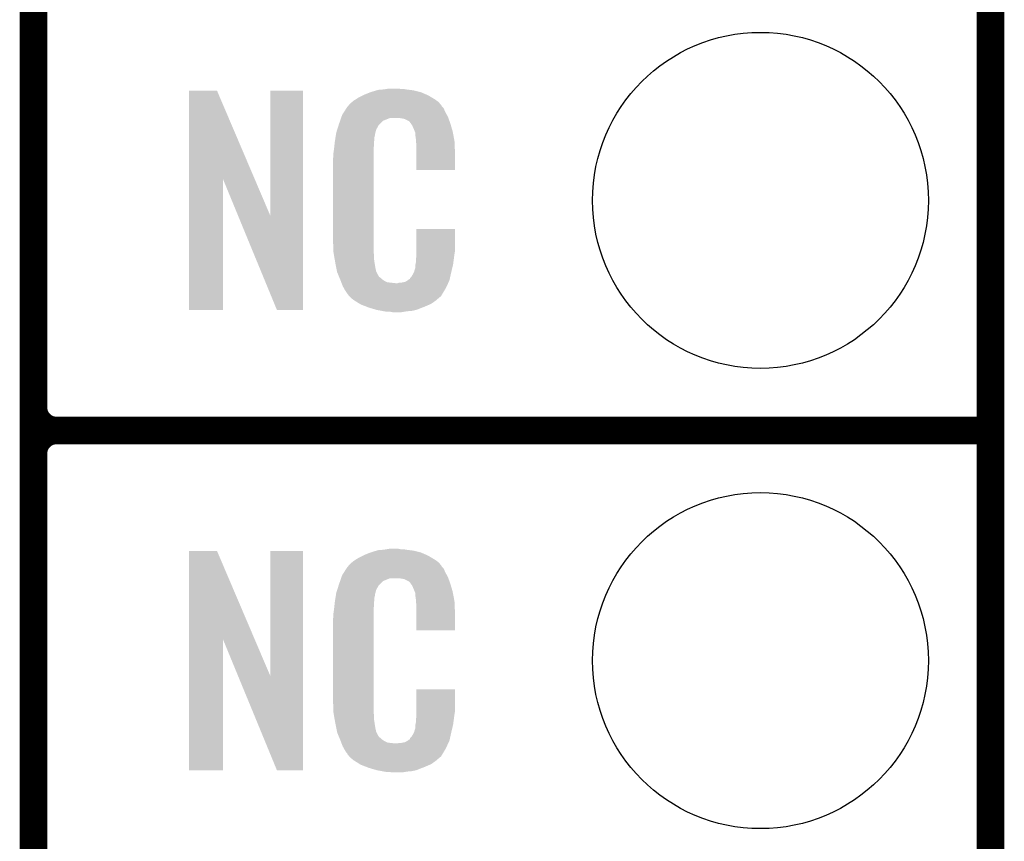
# Model space of a CAD drawing. Extents: x -1.3 to 24.2, y -3.9 to 56.
# Tile 18 of 45: x 18.8 to 24.2, y 9.2 to 13.7. Entities that reach past the tile are written whole.
import ezdxf

# ---------------------------------------------------------------- set-up
doc = ezdxf.new("R2010")
doc.units = 0
doc.layers.get('0').update_dxf_attribs({"linetype": 'CONTINUOUS'})
for name, color, linetype in [('LIFE_METRICS_CLICK_V101_GKO', 9, 'CONTINUOUS'), ('LIFE_METRICS_CLICK_V101_GTO', 11, 'CONTINUOUS'), ('LIFE_METRICS_CLICK_V101_GTS', 8, 'CONTINUOUS')]:
    doc.layers.add(name, color=color, linetype=linetype)

# ---------------------------------------------------------------- blocks, each defined once
blk = doc.blocks.new('ROUND_48')
blk.add_circle((0, 0), 0.9271)

msp = doc.modelspace()

# ---------------------------------------------------------------- linework, layer by layer
at = {"layer": 'LIFE_METRICS_CLICK_V101_GKO', "const_width": 0.1524}
msp.add_lwpolyline([(24.13, -1.27), (24.13, 55.88)], dxfattribs=at)
at = {"layer": 'LIFE_METRICS_CLICK_V101_GTO', "const_width": 0.1524}
for points in [[(18.8468, -0.5588), (18.8468, 18.3388)], [(18.8468, 11.557), (18.8468, 13.843)], [(18.9738, 11.43), (24.13, 11.43)], [(18.9738, 11.43), (24.13, 11.43)], [(18.8468, 9.017), (18.8468, 11.303)]]:
    msp.add_lwpolyline(points, dxfattribs=at)
for points in [[(18.8468, 11.557, 0.4142136), (18.9738, 11.43)], [(18.9738, 11.43, 0.4142136), (18.8468, 11.303)], [(18.9738, 11.43, 0.4142136), (18.8468, 11.303)]]:
    msp.add_lwpolyline(points, format="xyb", dxfattribs=at)
at = {"layer": 'LIFE_METRICS_CLICK_V101_GTO'}
for points in [[(19.705332, 12.816728), (19.70534, 13.304506), (20.068322, 12.816728), (19.860264, 13.304506)], [(19.70534, 13.304506), (19.705342, 13.30452), (19.860264, 13.304506), (19.705342, 13.30452)], [(20.1549, 12.613748), (20.15492, 13.304498), (20.335226, 12.613748), (20.33524, 13.304498)], [(20.15492, 13.304498), (20.154922, 13.30452), (20.33524, 13.304498), (20.154922, 13.30452)], [(20.624078, 13.256262), (20.640042, 13.26642), (21.06422, 13.256262), (21.04729, 13.26642)], [(20.640042, 13.26642), (20.66544, 13.27912), (21.04729, 13.26642), (21.02612, 13.27912)], [(20.66544, 13.27912), (20.6756, 13.2842), (21.02612, 13.27912), (21.01451, 13.2842)], [(20.6756, 13.2842), (20.700998, 13.29436), (21.01451, 13.2842), (20.991288, 13.29436)], [(20.700998, 13.29436), (20.708618, 13.2969), (20.991288, 13.29436), (20.985482, 13.2969)], [(20.708618, 13.2969), (20.72386, 13.30198), (20.985482, 13.2969), (20.965162, 13.30198)], [(20.72386, 13.30198), (20.740794, 13.30706), (20.965162, 13.30198), (20.94484, 13.30706)], [(20.740794, 13.30706), (20.749262, 13.3096), (20.94484, 13.30706), (20.92452, 13.3096)], [(20.749262, 13.3096), (20.77974, 13.31214), (20.92452, 13.3096), (20.9042, 13.31214)], [(20.77974, 13.31214), (20.79498, 13.31468), (20.9042, 13.31214), (20.888962, 13.31468)], [(20.79498, 13.31468), (20.810222, 13.31722), (20.873722, 13.31468), (20.861022, 13.31722)], [(20.561, 13.18768), (20.57579, 13.210536), (21.1201, 13.18768), (21.109942, 13.210536)], [(20.57579, 13.210536), (20.579082, 13.215622), (21.109942, 13.210536), (21.10486, 13.215622)], [(20.579082, 13.215622), (20.581622, 13.218162), (21.10486, 13.215622), (21.10232, 13.218162)], [(20.581622, 13.218162), (20.583652, 13.2207), (21.10232, 13.218162), (21.099782, 13.2207)], [(20.583652, 13.2207), (20.587712, 13.225776), (21.099782, 13.2207), (21.097242, 13.225776)], [(20.587712, 13.225776), (20.59178, 13.230862), (21.097242, 13.225776), (21.092884, 13.230862)], [(20.59178, 13.230862), (20.606294, 13.24356), (21.092884, 13.230862), (21.082002, 13.24356)], [(20.606294, 13.24356), (20.612102, 13.24864), (21.082002, 13.24356), (21.074892, 13.24864)], [(20.612102, 13.24864), (20.624078, 13.256262), (21.074892, 13.24864), (21.06422, 13.256262)], [(20.539582, 13.139416), (20.544916, 13.154658), (20.7772, 13.139416), (20.815296, 13.154658)], [(20.544916, 13.15466), (20.546694, 13.159738), (21.137154, 13.15466), (21.13534, 13.159738)], [(20.544916, 13.154658), (20.544916, 13.15466), (20.815296, 13.154658), (20.863558, 13.15466)], [(20.546694, 13.159738), (20.551142, 13.172442), (21.13534, 13.159738), (21.128412, 13.172442)], [(20.551142, 13.172442), (20.561, 13.18768), (21.128412, 13.172442), (21.1201, 13.18768)], [(20.88134, 13.15212), (20.863558, 13.15466), (21.138062, 13.15212), (21.137154, 13.15466)], [(20.523732, 13.091158), (20.530952, 13.114018), (20.739098, 13.091158), (20.751798, 13.114018)], [(20.530952, 13.114018), (20.53336, 13.12164), (20.751798, 13.114018), (20.75942, 13.12164)], [(20.53336, 13.12164), (20.539582, 13.139416), (20.75942, 13.12164), (20.7772, 13.139416)], [(20.894038, 13.14958), (20.88134, 13.15212), (21.138968, 13.14958), (21.138062, 13.15212)], [(20.919436, 13.136882), (20.894038, 13.14958), (21.143504, 13.136882), (21.138968, 13.14958)], [(20.924518, 13.131802), (20.919436, 13.136882), (21.145318, 13.131802), (21.143504, 13.136882)], [(20.929964, 13.12418), (20.924518, 13.131802), (21.148038, 13.12418), (21.145318, 13.131802)], [(20.937218, 13.114022), (20.929964, 13.12418), (21.151028, 13.114022), (21.148038, 13.12418)], [(20.94738, 13.09116), (20.937218, 13.114022), (21.157752, 13.09116), (21.151028, 13.114022)], [(20.512102, 13.035278), (20.514108, 13.047978), (20.72894, 13.035278), (20.72894, 13.047978)], [(20.514108, 13.047978), (20.515712, 13.058138), (20.72894, 13.047978), (20.73148, 13.058138)], [(20.515712, 13.058138), (20.516514, 13.063218), (20.73148, 13.058138), (20.73148, 13.063218)], [(20.516514, 13.063218), (20.51812, 13.073382), (20.73148, 13.063218), (20.73425, 13.073382)], [(20.51812, 13.073382), (20.523732, 13.091158), (20.73425, 13.073382), (20.739098, 13.091158)], [(20.951444, 13.081002), (20.94738, 13.09116), (21.16074, 13.081002), (21.157752, 13.09116)], [(20.95246, 13.07846), (20.951444, 13.081002), (21.161226, 13.07846), (21.16074, 13.081002)], [(20.954998, 13.073384), (20.95246, 13.07846), (21.162192, 13.073384), (21.161226, 13.07846)], [(20.955, 13.058142), (20.954998, 13.073384), (21.165094, 13.058142), (21.162192, 13.073384)], [(20.95754, 13.04036), (20.955, 13.058142), (21.168482, 13.04036), (21.165094, 13.058142)], [(20.505702, 12.981938), (20.50796, 13.00226), (20.72386, 12.981938), (20.7264, 13.00226)], [(20.50796, 13.00226), (20.510216, 13.022578), (20.7264, 13.00226), (20.7264, 13.022578)], [(20.510216, 13.022578), (20.5105, 13.02512), (20.7264, 13.022578), (20.726908, 13.02512)], [(20.5105, 13.02512), (20.512102, 13.035278), (20.726908, 13.02512), (20.72894, 13.035278)], [(20.958518, 13.027658), (20.95754, 13.04036), (21.1709, 13.027658), (21.168482, 13.04036)], [(20.96008, 13.00734), (20.958518, 13.027658), (21.171784, 13.00734), (21.1709, 13.027658)], [(20.96008, 12.96924), (20.96008, 13.00734), (21.17344, 12.96924), (21.171784, 13.00734)], [(20.50034, 12.931142), (20.50288, 12.943842), (20.72386, 12.931142), (20.72386, 12.943842)], [(20.50288, 12.96162), (20.50542, 12.9794), (20.72386, 12.96162), (20.72386, 12.9794)], [(20.50288, 12.943842), (20.50288, 12.96162), (20.72386, 12.943842), (20.72386, 12.96162)], [(20.50542, 12.9794), (20.505702, 12.981938), (20.72386, 12.9794), (20.72386, 12.981938)], [(20.96008, 12.867662), (20.96008, 12.96924), (21.173418, 12.867662), (21.17344, 12.96924)], [(20.50034, 12.48156), (20.50034, 12.931142), (20.72386, 12.48156), (20.72386, 12.931142)], [(21.173418, 12.86764), (20.96008, 12.867662), (21.173418, 12.86764), (21.173418, 12.867662)], [(19.70532, 12.095502), (19.705332, 12.816728), (19.893258, 12.095502), (19.89328, 12.816728)], [(19.976916, 12.613748), (19.89328, 12.816728), (20.1549, 12.613748), (20.068322, 12.816728)], [(20.190456, 12.095494), (19.976916, 12.613748), (20.335218, 12.095494), (20.335226, 12.613748)], [(20.960084, 12.418058), (20.9601, 12.542498), (21.17344, 12.418058), (21.17344, 12.542498)], [(20.9601, 12.542498), (20.960102, 12.54252), (21.17344, 12.542498), (20.960102, 12.54252)], [(20.502692, 12.41806), (20.50034, 12.48156), (20.72386, 12.41806), (20.72386, 12.48156)], [(20.50288, 12.412982), (20.502692, 12.41806), (20.724586, 12.412982), (20.72386, 12.41806)], [(20.50509, 12.400278), (20.50288, 12.412982), (20.7264, 12.400278), (20.724586, 12.412982)], [(20.509066, 12.377418), (20.50509, 12.400278), (20.7264, 12.377418), (20.7264, 12.400278)], [(20.96008, 12.40282), (20.960084, 12.418058), (21.1709, 12.40282), (21.17344, 12.418058)], [(20.96008, 12.390122), (20.96008, 12.40282), (21.169086, 12.390122), (21.1709, 12.40282)], [(20.51304, 12.35456), (20.509066, 12.377418), (20.73001, 12.35456), (20.7264, 12.377418)], [(20.518122, 12.32916), (20.51304, 12.35456), (20.73402, 12.32916), (20.73001, 12.35456)], [(20.955, 12.344402), (20.955508, 12.346942), (21.162682, 12.344402), (21.16328, 12.346942)], [(20.955, 12.329162), (20.955, 12.344402), (21.159096, 12.329162), (21.162682, 12.344402)], [(20.955508, 12.346942), (20.95754, 12.357102), (21.16328, 12.346942), (21.164634, 12.357102)], [(20.95754, 12.3698), (20.959444, 12.38504), (21.166326, 12.3698), (21.16836, 12.38504)], [(20.95754, 12.357102), (20.95754, 12.3698), (21.164634, 12.357102), (21.166326, 12.3698)], [(20.959444, 12.38504), (20.96008, 12.390122), (21.16836, 12.38504), (21.169086, 12.390122)], [(20.522694, 12.306298), (20.518122, 12.32916), (20.7391, 12.306298), (20.73402, 12.32916)], [(20.5232, 12.303762), (20.522694, 12.306298), (20.74037, 12.303762), (20.7391, 12.306298)], [(20.530522, 12.28598), (20.5232, 12.303762), (20.749262, 12.28598), (20.74037, 12.303762)], [(20.53157, 12.283436), (20.530522, 12.28598), (20.751802, 12.283436), (20.749262, 12.28598)], [(20.934682, 12.280902), (20.94738, 12.30376), (21.148038, 12.280902), (21.15312, 12.30376)], [(20.94738, 12.30376), (20.947382, 12.303762), (21.15312, 12.30376), (21.15312, 12.303762)], [(20.947382, 12.303762), (20.955, 12.329162), (21.15312, 12.303762), (21.159096, 12.329162)], [(20.53366, 12.27836), (20.53157, 12.283436), (20.754344, 12.27836), (20.751802, 12.283436)], [(20.535752, 12.273278), (20.53366, 12.27836), (20.761962, 12.273278), (20.754344, 12.27836)], [(20.53889, 12.26566), (20.535752, 12.273278), (20.76958, 12.26566), (20.761962, 12.273278)], [(20.54098, 12.26058), (20.53889, 12.26566), (20.777202, 12.26058), (20.76958, 12.26566)], [(20.542934, 12.2555), (20.54098, 12.26058), (20.784822, 12.2555), (20.777202, 12.26058)], [(20.545866, 12.24788), (20.542934, 12.2555), (20.800064, 12.24788), (20.784822, 12.2555)], [(20.54782, 12.2428), (20.545866, 12.24788), (20.845782, 12.2428), (20.800064, 12.24788)], [(20.55368, 12.22756), (20.54782, 12.2428), (21.128616, 12.22756), (21.135786, 12.2428)], [(20.845782, 12.2428), (20.855942, 12.242802), (21.135786, 12.2428), (21.135788, 12.242802)], [(20.855942, 12.242802), (20.863564, 12.24534), (21.135788, 12.242802), (21.136982, 12.24534)], [(20.873722, 12.24534), (20.899122, 12.25042), (21.136982, 12.24534), (21.139372, 12.25042)], [(20.899122, 12.25042), (20.911816, 12.258038), (21.139372, 12.25042), (21.142958, 12.258038)], [(20.911816, 12.258038), (20.91182, 12.25804), (21.142958, 12.258038), (21.142958, 12.25804)], [(20.91182, 12.25804), (20.921984, 12.26566), (21.142958, 12.25804), (21.144652, 12.26566)], [(20.921984, 12.26566), (20.92452, 12.265682), (21.144652, 12.26566), (21.144656, 12.265682)], [(20.92452, 12.265682), (20.924526, 12.270746), (21.144656, 12.265682), (21.145782, 12.270746)], [(20.924526, 12.270746), (20.934682, 12.280902), (21.145782, 12.270746), (21.148038, 12.280902)], [(20.560738, 12.21486), (20.55368, 12.22756), (21.12264, 12.21486), (21.128616, 12.22756)], [(20.566382, 12.204698), (20.560738, 12.21486), (21.116542, 12.204698), (21.12264, 12.21486)], [(20.57654, 12.18946), (20.566382, 12.204698), (21.1074, 12.18946), (21.116542, 12.204698)], [(20.579074, 12.186926), (20.57654, 12.18946), (21.105878, 12.186926), (21.1074, 12.18946)], [(20.57908, 12.184386), (20.579074, 12.186926), (21.104354, 12.184386), (21.105878, 12.186926)], [(20.585614, 12.17676), (20.57908, 12.184386), (21.09978, 12.17676), (21.104354, 12.184386)], [(20.589968, 12.171678), (20.585614, 12.17676), (21.097236, 12.171678), (21.09978, 12.17676)], [(20.594318, 12.1666), (20.589968, 12.171678), (21.090888, 12.1666), (21.097236, 12.171678)], [(20.600246, 12.16152), (20.594318, 12.1666), (21.08454, 12.16152), (21.090888, 12.1666)], [(20.612098, 12.15136), (20.600246, 12.16152), (21.072688, 12.15136), (21.08454, 12.16152)], [(20.620228, 12.14628), (20.612098, 12.15136), (21.066762, 12.14628), (21.072688, 12.15136)], [(20.64868, 12.1285), (20.620228, 12.14628), (21.04136, 12.1285), (21.066762, 12.14628)], [(20.65274, 12.125962), (20.64868, 12.1285), (21.035438, 12.125962), (21.04136, 12.1285)], [(20.685396, 12.11326), (20.65274, 12.125962), (21.0058, 12.11326), (21.035438, 12.125962)], [(19.893258, 12.09548), (19.70532, 12.095502), (19.893258, 12.09548), (19.893258, 12.095502)], [(20.335218, 12.09548), (20.190456, 12.095494), (20.335218, 12.09548), (20.335218, 12.095494)], [(20.69846, 12.108178), (20.685396, 12.11326), (20.99273, 12.108178), (21.0058, 12.11326)], [(20.741638, 12.09548), (20.69846, 12.108178), (20.960078, 12.09548), (20.99273, 12.108178)], [(20.768734, 12.0904), (20.741638, 12.09548), (20.937218, 12.0904), (20.960078, 12.09548)], [(20.78228, 12.08786), (20.768734, 12.0904), (20.90928, 12.08786), (20.937218, 12.0904)], [(20.797518, 12.08532), (20.78228, 12.08786), (20.894038, 12.08532), (20.90928, 12.08786)], [(20.827998, 12.08278), (20.815298, 12.08532), (20.878798, 12.08278), (20.894038, 12.08532)], [(19.705332, 10.276728), (19.70534, 10.764506), (20.068322, 10.276728), (19.860264, 10.764506)], [(19.70534, 10.764506), (19.705342, 10.76452), (19.860264, 10.764506), (19.705342, 10.76452)], [(20.1549, 10.073748), (20.15492, 10.764498), (20.335226, 10.073748), (20.33524, 10.764498)], [(20.15492, 10.764498), (20.154922, 10.76452), (20.33524, 10.764498), (20.154922, 10.76452)], [(20.72386, 10.76198), (20.740794, 10.76706), (20.965162, 10.76198), (20.94484, 10.76706)], [(20.740794, 10.76706), (20.749262, 10.7696), (20.94484, 10.76706), (20.92452, 10.7696)], [(20.749262, 10.7696), (20.77974, 10.77214), (20.92452, 10.7696), (20.9042, 10.77214)], [(20.77974, 10.77214), (20.79498, 10.77468), (20.9042, 10.77214), (20.888962, 10.77468)], [(20.79498, 10.77468), (20.810222, 10.77722), (20.873722, 10.77468), (20.861022, 10.77722)], [(20.606294, 10.70356), (20.612102, 10.70864), (21.082002, 10.70356), (21.074892, 10.70864)], [(20.612102, 10.70864), (20.624078, 10.716262), (21.074892, 10.70864), (21.06422, 10.716262)], [(20.624078, 10.716262), (20.640042, 10.72642), (21.06422, 10.716262), (21.04729, 10.72642)], [(20.640042, 10.72642), (20.66544, 10.73912), (21.04729, 10.72642), (21.02612, 10.73912)], [(20.66544, 10.73912), (20.6756, 10.7442), (21.02612, 10.73912), (21.01451, 10.7442)], [(20.6756, 10.7442), (20.700998, 10.75436), (21.01451, 10.7442), (20.991288, 10.75436)], [(20.700998, 10.75436), (20.708618, 10.7569), (20.991288, 10.75436), (20.985482, 10.7569)], [(20.708618, 10.7569), (20.72386, 10.76198), (20.985482, 10.7569), (20.965162, 10.76198)], [(20.561, 10.64768), (20.57579, 10.670536), (21.1201, 10.64768), (21.109942, 10.670536)], [(20.57579, 10.670536), (20.579082, 10.675622), (21.109942, 10.670536), (21.10486, 10.675622)], [(20.579082, 10.675622), (20.581622, 10.678162), (21.10486, 10.675622), (21.10232, 10.678162)], [(20.581622, 10.678162), (20.583652, 10.6807), (21.10232, 10.678162), (21.099782, 10.6807)], [(20.583652, 10.6807), (20.587712, 10.685776), (21.099782, 10.6807), (21.097242, 10.685776)], [(20.587712, 10.685776), (20.59178, 10.690862), (21.097242, 10.685776), (21.092884, 10.690862)], [(20.59178, 10.690862), (20.606294, 10.70356), (21.092884, 10.690862), (21.082002, 10.70356)], [(20.539582, 10.599416), (20.544916, 10.614658), (20.7772, 10.599416), (20.815296, 10.614658)], [(20.544916, 10.61466), (20.546694, 10.619738), (21.137154, 10.61466), (21.13534, 10.619738)], [(20.544916, 10.614658), (20.544916, 10.61466), (20.815296, 10.614658), (20.863558, 10.61466)], [(20.546694, 10.619738), (20.551142, 10.632442), (21.13534, 10.619738), (21.128412, 10.632442)], [(20.551142, 10.632442), (20.561, 10.64768), (21.128412, 10.632442), (21.1201, 10.64768)], [(20.88134, 10.61212), (20.863558, 10.61466), (21.138062, 10.61212), (21.137154, 10.61466)], [(20.894038, 10.60958), (20.88134, 10.61212), (21.138968, 10.60958), (21.138062, 10.61212)], [(20.919436, 10.596882), (20.894038, 10.60958), (21.143504, 10.596882), (21.138968, 10.60958)], [(20.51812, 10.533382), (20.523732, 10.551158), (20.73425, 10.533382), (20.739098, 10.551158)], [(20.523732, 10.551158), (20.530952, 10.574018), (20.739098, 10.551158), (20.751798, 10.574018)], [(20.530952, 10.574018), (20.53336, 10.58164), (20.751798, 10.574018), (20.75942, 10.58164)], [(20.53336, 10.58164), (20.539582, 10.599416), (20.75942, 10.58164), (20.7772, 10.599416)], [(20.924518, 10.591802), (20.919436, 10.596882), (21.145318, 10.591802), (21.143504, 10.596882)], [(20.929964, 10.58418), (20.924518, 10.591802), (21.148038, 10.58418), (21.145318, 10.591802)], [(20.937218, 10.574022), (20.929964, 10.58418), (21.151028, 10.574022), (21.148038, 10.58418)], [(20.94738, 10.55116), (20.937218, 10.574022), (21.157752, 10.55116), (21.151028, 10.574022)], [(20.951444, 10.541002), (20.94738, 10.55116), (21.16074, 10.541002), (21.157752, 10.55116)], [(20.5105, 10.48512), (20.512102, 10.495278), (20.726908, 10.48512), (20.72894, 10.495278)], [(20.512102, 10.495278), (20.514108, 10.507978), (20.72894, 10.495278), (20.72894, 10.507978)], [(20.514108, 10.507978), (20.515712, 10.518138), (20.72894, 10.507978), (20.73148, 10.518138)], [(20.515712, 10.518138), (20.516514, 10.523218), (20.73148, 10.518138), (20.73148, 10.523218)], [(20.516514, 10.523218), (20.51812, 10.533382), (20.73148, 10.523218), (20.73425, 10.533382)], [(20.95246, 10.53846), (20.951444, 10.541002), (21.161226, 10.53846), (21.16074, 10.541002)], [(20.954998, 10.533384), (20.95246, 10.53846), (21.162192, 10.533384), (21.161226, 10.53846)], [(20.955, 10.518142), (20.954998, 10.533384), (21.165094, 10.518142), (21.162192, 10.533384)], [(20.95754, 10.50036), (20.955, 10.518142), (21.168482, 10.50036), (21.165094, 10.518142)], [(20.958518, 10.487658), (20.95754, 10.50036), (21.1709, 10.487658), (21.168482, 10.50036)], [(20.50288, 10.42162), (20.50542, 10.4394), (20.72386, 10.42162), (20.72386, 10.4394)], [(20.50542, 10.4394), (20.505702, 10.441938), (20.72386, 10.4394), (20.72386, 10.441938)], [(20.505702, 10.441938), (20.50796, 10.46226), (20.72386, 10.441938), (20.7264, 10.46226)], [(20.50796, 10.46226), (20.510216, 10.482578), (20.7264, 10.46226), (20.7264, 10.482578)], [(20.510216, 10.482578), (20.5105, 10.48512), (20.7264, 10.482578), (20.726908, 10.48512)], [(20.96008, 10.46734), (20.958518, 10.487658), (21.171784, 10.46734), (21.1709, 10.487658)], [(20.96008, 10.42924), (20.96008, 10.46734), (21.17344, 10.42924), (21.171784, 10.46734)], [(20.50034, 10.391142), (20.50288, 10.403842), (20.72386, 10.391142), (20.72386, 10.403842)], [(20.50034, 9.94156), (20.50034, 10.391142), (20.72386, 9.94156), (20.72386, 10.391142)], [(20.50288, 10.403842), (20.50288, 10.42162), (20.72386, 10.403842), (20.72386, 10.42162)], [(20.96008, 10.327662), (20.96008, 10.42924), (21.173418, 10.327662), (21.17344, 10.42924)], [(21.173418, 10.32764), (20.96008, 10.327662), (21.173418, 10.32764), (21.173418, 10.327662)], [(19.70532, 9.555502), (19.705332, 10.276728), (19.893258, 9.555502), (19.89328, 10.276728)], [(19.976916, 10.073748), (19.89328, 10.276728), (20.1549, 10.073748), (20.068322, 10.276728)], [(20.190456, 9.555494), (19.976916, 10.073748), (20.335218, 9.555494), (20.335226, 10.073748)], [(20.960084, 9.878058), (20.9601, 10.002498), (21.17344, 9.878058), (21.17344, 10.002498)], [(20.9601, 10.002498), (20.960102, 10.00252), (21.17344, 10.002498), (20.960102, 10.00252)], [(20.502692, 9.87806), (20.50034, 9.94156), (20.72386, 9.87806), (20.72386, 9.94156)], [(20.50288, 9.872982), (20.502692, 9.87806), (20.724586, 9.872982), (20.72386, 9.87806)], [(20.50509, 9.860278), (20.50288, 9.872982), (20.7264, 9.860278), (20.724586, 9.872982)], [(20.509066, 9.837418), (20.50509, 9.860278), (20.7264, 9.837418), (20.7264, 9.860278)], [(20.95754, 9.8298), (20.959444, 9.84504), (21.166326, 9.8298), (21.16836, 9.84504)], [(20.959444, 9.84504), (20.96008, 9.850122), (21.16836, 9.84504), (21.169086, 9.850122)], [(20.96008, 9.86282), (20.960084, 9.878058), (21.1709, 9.86282), (21.17344, 9.878058)], [(20.96008, 9.850122), (20.96008, 9.86282), (21.169086, 9.850122), (21.1709, 9.86282)], [(20.51304, 9.81456), (20.509066, 9.837418), (20.73001, 9.81456), (20.7264, 9.837418)], [(20.518122, 9.78916), (20.51304, 9.81456), (20.73402, 9.78916), (20.73001, 9.81456)], [(20.522694, 9.766298), (20.518122, 9.78916), (20.7391, 9.766298), (20.73402, 9.78916)], [(20.947382, 9.763762), (20.955, 9.789162), (21.15312, 9.763762), (21.159096, 9.789162)], [(20.955, 9.804402), (20.955508, 9.806942), (21.162682, 9.804402), (21.16328, 9.806942)], [(20.955, 9.789162), (20.955, 9.804402), (21.159096, 9.789162), (21.162682, 9.804402)], [(20.955508, 9.806942), (20.95754, 9.817102), (21.16328, 9.806942), (21.164634, 9.817102)], [(20.95754, 9.817102), (20.95754, 9.8298), (21.164634, 9.817102), (21.166326, 9.8298)], [(20.5232, 9.763762), (20.522694, 9.766298), (20.74037, 9.763762), (20.7391, 9.766298)], [(20.530522, 9.74598), (20.5232, 9.763762), (20.749262, 9.74598), (20.74037, 9.763762)], [(20.53157, 9.743436), (20.530522, 9.74598), (20.751802, 9.743436), (20.749262, 9.74598)], [(20.53366, 9.73836), (20.53157, 9.743436), (20.754344, 9.73836), (20.751802, 9.743436)], [(20.535752, 9.733278), (20.53366, 9.73836), (20.761962, 9.733278), (20.754344, 9.73836)], [(20.53889, 9.72566), (20.535752, 9.733278), (20.76958, 9.72566), (20.761962, 9.733278)], [(20.92452, 9.725682), (20.924526, 9.730746), (21.144656, 9.725682), (21.145782, 9.730746)], [(20.924526, 9.730746), (20.934682, 9.740902), (21.145782, 9.730746), (21.148038, 9.740902)], [(20.934682, 9.740902), (20.94738, 9.76376), (21.148038, 9.740902), (21.15312, 9.76376)], [(20.94738, 9.76376), (20.947382, 9.763762), (21.15312, 9.76376), (21.15312, 9.763762)], [(20.54098, 9.72058), (20.53889, 9.72566), (20.777202, 9.72058), (20.76958, 9.72566)], [(20.542934, 9.7155), (20.54098, 9.72058), (20.784822, 9.7155), (20.777202, 9.72058)], [(20.545866, 9.70788), (20.542934, 9.7155), (20.800064, 9.70788), (20.784822, 9.7155)], [(20.54782, 9.7028), (20.545866, 9.70788), (20.845782, 9.7028), (20.800064, 9.70788)], [(20.55368, 9.68756), (20.54782, 9.7028), (21.128616, 9.68756), (21.135786, 9.7028)], [(20.560738, 9.67486), (20.55368, 9.68756), (21.12264, 9.67486), (21.128616, 9.68756)], [(20.845782, 9.7028), (20.855942, 9.702802), (21.135786, 9.7028), (21.135788, 9.702802)], [(20.855942, 9.702802), (20.863564, 9.70534), (21.135788, 9.702802), (21.136982, 9.70534)], [(20.873722, 9.70534), (20.899122, 9.71042), (21.136982, 9.70534), (21.139372, 9.71042)], [(20.899122, 9.71042), (20.911816, 9.718038), (21.139372, 9.71042), (21.142958, 9.718038)], [(20.911816, 9.718038), (20.91182, 9.71804), (21.142958, 9.718038), (21.142958, 9.71804)], [(20.91182, 9.71804), (20.921984, 9.72566), (21.142958, 9.71804), (21.144652, 9.72566)], [(20.921984, 9.72566), (20.92452, 9.725682), (21.144652, 9.72566), (21.144656, 9.725682)], [(20.566382, 9.664698), (20.560738, 9.67486), (21.116542, 9.664698), (21.12264, 9.67486)], [(20.57654, 9.64946), (20.566382, 9.664698), (21.1074, 9.64946), (21.116542, 9.664698)], [(20.579074, 9.646926), (20.57654, 9.64946), (21.105878, 9.646926), (21.1074, 9.64946)], [(20.57908, 9.644386), (20.579074, 9.646926), (21.104354, 9.644386), (21.105878, 9.646926)], [(20.585614, 9.63676), (20.57908, 9.644386), (21.09978, 9.63676), (21.104354, 9.644386)], [(20.589968, 9.631678), (20.585614, 9.63676), (21.097236, 9.631678), (21.09978, 9.63676)], [(20.594318, 9.6266), (20.589968, 9.631678), (21.090888, 9.6266), (21.097236, 9.631678)], [(20.600246, 9.62152), (20.594318, 9.6266), (21.08454, 9.62152), (21.090888, 9.6266)], [(20.612098, 9.61136), (20.600246, 9.62152), (21.072688, 9.61136), (21.08454, 9.62152)], [(20.620228, 9.60628), (20.612098, 9.61136), (21.066762, 9.60628), (21.072688, 9.61136)], [(20.64868, 9.5885), (20.620228, 9.60628), (21.04136, 9.5885), (21.066762, 9.60628)], [(20.65274, 9.585962), (20.64868, 9.5885), (21.035438, 9.585962), (21.04136, 9.5885)], [(20.685396, 9.57326), (20.65274, 9.585962), (21.0058, 9.57326), (21.035438, 9.585962)], [(20.69846, 9.568178), (20.685396, 9.57326), (20.99273, 9.568178), (21.0058, 9.57326)], [(20.741638, 9.55548), (20.69846, 9.568178), (20.960078, 9.55548), (20.99273, 9.568178)], [(19.893258, 9.55548), (19.70532, 9.555502), (19.893258, 9.55548), (19.893258, 9.555502)], [(20.335218, 9.55548), (20.190456, 9.555494), (20.335218, 9.55548), (20.335218, 9.555494)], [(20.768734, 9.5504), (20.741638, 9.55548), (20.937218, 9.5504), (20.960078, 9.55548)], [(20.78228, 9.54786), (20.768734, 9.5504), (20.90928, 9.54786), (20.937218, 9.5504)], [(20.797518, 9.54532), (20.78228, 9.54786), (20.894038, 9.54532), (20.90928, 9.54786)], [(20.827998, 9.54278), (20.815298, 9.54532), (20.878798, 9.54278), (20.894038, 9.54532)]]:
    msp.add_solid(points, dxfattribs=at)

# ---------------------------------------------------------------- block references
at = {"layer": 'LIFE_METRICS_CLICK_V101_GTS'}
for p in [(22.86, 12.7), (22.86, 10.16)]:
    msp.add_blockref('ROUND_48', p, dxfattribs=at)

doc.saveas('drawing.dxf')
